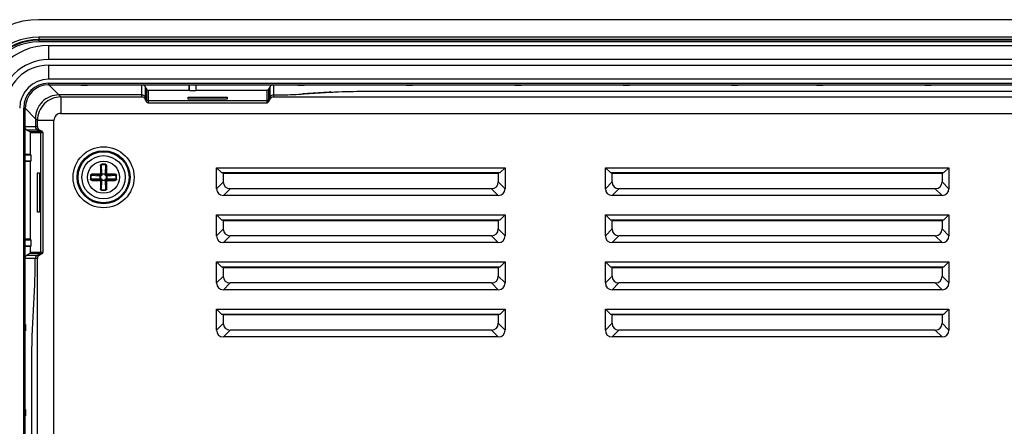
# Model space of a CAD drawing. Header units: millimetres. Extents: x 6863 to 7584, y 164 to 940.
# Tile 27 of 31: x 7361 to 7486, y 641 to 693. Entities that reach past the tile are written whole.
import ezdxf

# ---------------------------------------------------------------- set-up
doc = ezdxf.new("R2010")
doc.units = ezdxf.units.MM
doc.header["$LTSCALE"] = 32.67
doc.layers.get('0').update_dxf_attribs({"linetype": 'CONTINUOUS'})

msp = doc.modelspace()

# ---------------------------------------------------------------- linework, layer by layer
for p, q in [((7550.99, 692.99), (7362.99, 692.99)), ((7362.99, 690.77), (7362.99, 690.39)), ((7550.99, 690.77), (7362.99, 690.77)), ((7550.99, 690.46), (7362.99, 690.46)), ((7362.99, 690.37), (7362.99, 690.17)), ((7550.99, 690.37), (7362.99, 690.37)), ((7550.99, 690.17), (7362.99, 690.17)), ((7364.24, 689.72), (7364.24, 687.92)), ((7364.24, 689.72), (7549.74, 689.72)), ((7368.39, 690.41), (7368.33, 690.39)), ((7368.39, 690.41), (7369.19, 690.41)), ((7369.25, 690.39), (7369.19, 690.41)), ((7382.19, 690.41), (7382.13, 690.39)), ((7382.19, 690.41), (7382.99, 690.41)), ((7383.05, 690.39), (7382.99, 690.41)), ((7395.99, 690.41), (7395.93, 690.39)), ((7395.99, 690.41), (7396.79, 690.41)), ((7396.85, 690.39), (7396.79, 690.41)), ((7409.79, 690.41), (7409.73, 690.39)), ((7409.79, 690.41), (7410.59, 690.41)), ((7410.65, 690.39), (7410.59, 690.41)), ((7423.59, 690.41), (7423.53, 690.39)), ((7423.59, 690.41), (7424.39, 690.41)), ((7424.45, 690.39), (7424.39, 690.41)), ((7437.39, 690.41), (7437.33, 690.39)), ((7437.39, 690.41), (7438.19, 690.41)), ((7438.25, 690.39), (7438.19, 690.41)), ((7451.19, 690.41), (7451.13, 690.39)), ((7451.19, 690.41), (7451.99, 690.41)), ((7452.05, 690.39), (7451.99, 690.41)), ((7461.99, 690.41), (7461.93, 690.39)), ((7461.99, 690.41), (7462.79, 690.41)), ((7462.85, 690.39), (7462.79, 690.41)), ((7475.79, 690.41), (7475.73, 690.39)), ((7475.79, 690.41), (7476.59, 690.41)), ((7476.65, 690.39), (7476.59, 690.41)), ((7549.74, 687.92), (7364.24, 687.92)), ((7364.24, 687.22), (7364.24, 685.42)), ((7364.24, 687.22), (7549.74, 687.22)), ((7549.74, 685.42), (7364.24, 685.42)), ((7364.24, 684.91), (7364.24, 684.71)), ((7364.24, 684.91), (7549.74, 684.91)), ((7364.24, 684.71), (7549.74, 684.71)), ((7365.54, 683.44), (7364.26, 684.71)), ((7368.39, 684.68), (7369.19, 684.68)), ((7376.1, 683.44), (7376.1, 684.71)), ((7376.53, 684.49), (7376.53, 683.19)), ((7376.73, 684.14), (7376.53, 684.49)), ((7382.13, 684.04), (7382.13, 684.71)), ((7382.19, 683.98), (7382.19, 684.71)), ((7382.99, 684.71), (7382.99, 683.98)), ((7383.05, 684.04), (7383.05, 684.71)), ((7392.45, 684.49), (7392.25, 684.14)), ((7392.45, 683.19), (7392.45, 684.49)), ((7392.88, 684.71), (7392.88, 683.44)), ((7395.99, 684.68), (7396.79, 684.68)), ((7409.79, 684.68), (7410.59, 684.68)), ((7423.59, 684.68), (7424.39, 684.68)), ((7437.39, 684.68), (7438.19, 684.68)), ((7451.19, 684.68), (7451.99, 684.68)), ((7461.99, 684.68), (7462.79, 684.68)), ((7475.79, 684.68), (7476.59, 684.68)), ((7365.81, 683.16), (7365.55, 683.42)), ((7376.1, 683.42), (7365.56, 683.42)), ((7365.81, 683.16), (7365.81, 681.06)), ((7365.81, 683.16), (7376.1, 683.16)), ((7376.1, 683.16), (7376.1, 683.42)), ((7376.53, 683.17), (7376.53, 682.9)), ((7376.67, 682.92), (7376.53, 683.17)), ((7376.73, 682.82), (7376.73, 684.14)), ((7376.9, 684.04), (7376.9, 682.72)), ((7376.9, 684.04), (7382.13, 684.04)), ((7381.99, 682.89), (7381.99, 683.14)), ((7381.99, 683.14), (7386.99, 683.14)), ((7382.19, 683.98), (7382.13, 684.04)), ((7382.19, 683.98), (7382.99, 683.98)), ((7382.99, 683.98), (7383.05, 684.04)), ((7383.05, 684.04), (7392.07, 684.04)), ((7386.99, 683.14), (7386.99, 682.89)), ((7392.07, 682.72), (7392.07, 684.04)), ((7392.25, 684.14), (7392.25, 682.82)), ((7392.45, 682.9), (7392.45, 683.17)), ((7392.88, 683.42), (7392.88, 683.16)), ((7392.88, 683.16), (7489.29, 683.16)), ((7399.95, 683.78), (7396.55, 683.55)), ((7396.79, 683.54), (7400.19, 683.77)), ((7404.9, 683.89), (7509.07, 683.89)), ((7376.73, 682.53), (7376.53, 682.9)), ((7376.67, 682.92), (7376.73, 682.82)), ((7376.68, 682.92), (7376.67, 682.92)), ((7376.73, 682.53), (7376.73, 682.82)), ((7376.9, 682.72), (7376.9, 682.43)), ((7376.9, 682.72), (7392.07, 682.72)), ((7376.9, 682.43), (7392.07, 682.43)), ((7386.99, 682.89), (7381.99, 682.89)), ((7392.07, 682.43), (7392.07, 682.72)), ((7392.25, 682.53), (7392.45, 682.9)), ((7392.25, 682.82), (7392.25, 682.53)), ((7392.3, 682.92), (7392.3, 682.92)), ((7361.07, 550.24), (7361.07, 681.74)), ((7361.27, 681.74), (7361.07, 681.74)), ((7361.27, 550.24), (7361.27, 681.74)), ((7361.27, 681.72), (7362.54, 680.44)), ((7365.81, 681.06), (7489.29, 681.06)), ((7361.27, 679.38), (7362.54, 679.38)), ((7362.56, 680.43), (7362.56, 679.38)), ((7362.56, 680.43), (7362.82, 680.17)), ((7362.56, 679.38), (7362.82, 679.38)), ((7362.82, 679.38), (7362.82, 680.17)), ((7364.92, 680.17), (7362.82, 680.17)), ((7364.92, 551.82), (7364.92, 680.17)), ((7361.49, 678.95), (7361.84, 678.75)), ((7362.79, 678.95), (7361.49, 678.95)), ((7361.84, 678.75), (7363.16, 678.75)), ((7361.94, 675.85), (7361.94, 678.58)), ((7363.26, 678.58), (7361.94, 678.58)), ((7362.81, 678.95), (7363.06, 678.81)), ((7363.08, 678.95), (7362.81, 678.95)), ((7363.06, 678.8), (7363.06, 678.81)), ((7363.16, 678.75), (7363.06, 678.81)), ((7363.45, 678.75), (7363.08, 678.95)), ((7363.16, 678.75), (7363.45, 678.75)), ((7363.26, 663.41), (7363.26, 678.58)), ((7363.55, 678.58), (7363.26, 678.58)), ((7363.55, 663.41), (7363.55, 678.58)), ((7361.94, 675.85), (7361.27, 675.85)), ((7361.27, 675.79), (7362, 675.79)), ((7362, 675.79), (7361.94, 675.85)), ((7362, 675.79), (7362, 674.99)), ((7362, 674.99), (7361.27, 674.99)), ((7361.94, 674.93), (7361.27, 674.93)), ((7362, 674.99), (7361.94, 674.93)), ((7361.94, 665.05), (7361.94, 674.93)), ((7370.89, 674.41), (7370.99, 673.32)), ((7370.99, 674.54), (7370.99, 674.59)), ((7371.04, 673.36), (7370.99, 674.54)), ((7371.49, 674.54), (7371.44, 673.36)), ((7371.49, 674.54), (7371.49, 674.59)), ((7371.49, 673.32), (7371.58, 674.41)), ((7362.84, 668.49), (7362.84, 673.49)), ((7362.84, 673.49), (7363.09, 673.49)), ((7363.09, 673.49), (7363.09, 668.49)), ((7369.64, 673.19), (7369.59, 673.19)), ((7369.64, 673.19), (7370.82, 673.14)), ((7370.86, 673.2), (7369.77, 673.29)), ((7370.93, 673.2), (7370.79, 673.3)), ((7370.82, 673.14), (7370.86, 673.15)), ((7370.82, 672.74), (7370.82, 673.14)), ((7370.86, 673.19), (7370.86, 673.15)), ((7370.86, 673.15), (7370.86, 672.74)), ((7370.93, 673.15), (7370.86, 673.15)), ((7370.98, 673.25), (7370.88, 673.39)), ((7370.93, 673.2), (7370.93, 673.15)), ((7370.98, 673.25), (7371.03, 673.25)), ((7371.04, 673.32), (7370.99, 673.32)), ((7371.04, 673.32), (7371.03, 673.25)), ((7371.04, 673.36), (7371.04, 673.32)), ((7371.04, 673.36), (7371.44, 673.36)), ((7371.44, 673.32), (7371.04, 673.32)), ((7371.44, 673.36), (7371.44, 673.32)), ((7371.49, 673.32), (7371.44, 673.32)), ((7371.44, 673.25), (7371.44, 673.32)), ((7371.49, 673.25), (7371.44, 673.25)), ((7371.49, 673.25), (7371.59, 673.39)), ((7371.54, 673.2), (7371.69, 673.3)), ((7371.54, 673.2), (7371.54, 673.15)), ((7371.62, 673.15), (7371.54, 673.15)), ((7372.71, 673.29), (7371.62, 673.2)), ((7371.62, 673.14), (7371.62, 673.2)), ((7371.62, 672.74), (7371.62, 673.15)), ((7371.65, 673.14), (7371.62, 673.14)), ((7371.65, 673.14), (7372.84, 673.19)), ((7371.65, 673.14), (7371.65, 672.74)), ((7372.84, 673.19), (7372.89, 673.19)), ((7385.62, 671.49), (7385.62, 674.16)), ((7386.26, 673.53), (7385.62, 674.16)), ((7385.62, 674.16), (7422.35, 674.16)), ((7386.26, 673.53), (7386.49, 673.46)), ((7386.26, 673.53), (7410.69, 673.53)), ((7386.49, 672.36), (7386.49, 673.46)), ((7386.49, 673.46), (7410.69, 673.46)), ((7397.29, 673.53), (7397.29, 673.46)), ((7397.99, 673.46), (7397.99, 673.53)), ((7409.99, 673.53), (7409.99, 673.46)), ((7410.69, 673.46), (7410.69, 673.53)), ((7410.69, 673.53), (7421.72, 673.53)), ((7410.69, 673.46), (7421.49, 673.46)), ((7421.72, 673.53), (7421.49, 673.46)), ((7421.49, 673.46), (7421.49, 672.36)), ((7421.72, 673.53), (7422.35, 674.16)), ((7422.35, 674.16), (7422.35, 671.49)), ((7435.12, 671.49), (7435.12, 674.16)), ((7435.76, 673.53), (7435.12, 674.16)), ((7435.12, 674.16), (7478.85, 674.16)), ((7435.76, 673.53), (7435.99, 673.46)), ((7435.76, 673.53), (7464.84, 673.53)), ((7435.99, 672.36), (7435.99, 673.46)), ((7435.99, 673.46), (7464.14, 673.46)), ((7449.14, 673.53), (7449.14, 673.46)), ((7449.84, 673.46), (7449.84, 673.53)), ((7464.14, 673.53), (7464.14, 673.46)), ((7464.14, 673.46), (7477.99, 673.46)), ((7464.84, 673.46), (7464.84, 673.53)), ((7464.84, 673.53), (7478.22, 673.53)), ((7478.22, 673.53), (7477.99, 673.46)), ((7477.99, 673.46), (7477.99, 672.36)), ((7478.22, 673.53), (7478.85, 674.16)), ((7478.85, 674.16), (7478.85, 671.49)), ((7369.64, 672.69), (7369.59, 672.69)), ((7370.82, 672.74), (7369.64, 672.69)), ((7369.77, 672.6), (7370.86, 672.69)), ((7370.93, 672.69), (7370.79, 672.59)), ((7370.82, 672.74), (7370.86, 672.74)), ((7370.86, 672.74), (7370.86, 672.69)), ((7370.86, 672.74), (7370.93, 672.74)), ((7370.98, 672.64), (7370.88, 672.49)), ((7370.99, 672.56), (7370.89, 671.47)), ((7370.93, 672.69), (7370.93, 672.74)), ((7370.98, 672.64), (7371.03, 672.64)), ((7370.99, 672.56), (7371.04, 672.56)), ((7370.99, 671.34), (7371.04, 672.53)), ((7371.03, 672.64), (7371.04, 672.56)), ((7371.04, 672.56), (7371.44, 672.56)), ((7371.04, 672.53), (7371.04, 672.56)), ((7371.44, 672.53), (7371.04, 672.53)), ((7371.49, 672.64), (7371.44, 672.64)), ((7371.44, 672.56), (7371.44, 672.64)), ((7371.44, 672.53), (7371.44, 672.56)), ((7371.44, 672.56), (7371.49, 672.56)), ((7371.44, 672.53), (7371.49, 671.34)), ((7371.49, 672.64), (7371.59, 672.49)), ((7371.58, 671.47), (7371.49, 672.56)), ((7371.54, 672.69), (7371.54, 672.74)), ((7371.54, 672.74), (7371.62, 672.74)), ((7371.54, 672.69), (7371.69, 672.59)), ((7371.62, 672.69), (7371.62, 672.74)), ((7371.65, 672.74), (7371.62, 672.74)), ((7371.62, 672.69), (7372.71, 672.6)), ((7372.84, 672.69), (7371.65, 672.74)), ((7372.84, 672.69), (7372.89, 672.69)), ((7386.49, 672.36), (7385.62, 671.49)), ((7422.35, 671.49), (7421.49, 672.36)), ((7435.99, 672.36), (7435.12, 671.49)), ((7478.85, 671.49), (7477.99, 672.36)), ((7370.99, 671.34), (7370.99, 671.29)), ((7371.49, 671.34), (7371.49, 671.29)), ((7386.49, 670.63), (7387.35, 671.49)), ((7421.49, 670.63), (7386.49, 670.63)), ((7420.62, 671.49), (7387.35, 671.49)), ((7420.62, 671.49), (7421.49, 670.63)), ((7435.99, 670.63), (7436.85, 671.49)), ((7477.99, 670.63), (7435.99, 670.63)), ((7477.12, 671.49), (7436.85, 671.49)), ((7477.12, 671.49), (7477.99, 670.63)), ((7363.09, 668.49), (7362.84, 668.49)), ((7385.62, 665.49), (7385.62, 668.16)), ((7386.26, 667.53), (7385.62, 668.16)), ((7385.62, 668.16), (7422.35, 668.16)), ((7421.72, 667.53), (7422.35, 668.16)), ((7422.35, 668.16), (7422.35, 665.49)), ((7435.12, 665.49), (7435.12, 668.16)), ((7435.76, 667.53), (7435.12, 668.16)), ((7435.12, 668.16), (7478.85, 668.16)), ((7478.22, 667.53), (7478.85, 668.16)), ((7478.85, 668.16), (7478.85, 665.49)), ((7386.26, 667.53), (7386.49, 667.46)), ((7386.26, 667.53), (7410.69, 667.53)), ((7386.49, 666.36), (7386.49, 667.46)), ((7386.49, 667.46), (7410.69, 667.46)), ((7397.29, 667.53), (7397.29, 667.46)), ((7397.99, 667.46), (7397.99, 667.53)), ((7409.99, 667.53), (7409.99, 667.46)), ((7410.69, 667.46), (7410.69, 667.53)), ((7410.69, 667.53), (7421.72, 667.53)), ((7410.69, 667.46), (7421.49, 667.46)), ((7421.72, 667.53), (7421.49, 667.46)), ((7421.49, 667.46), (7421.49, 666.36)), ((7435.76, 667.53), (7435.99, 667.46)), ((7435.76, 667.53), (7464.84, 667.53)), ((7435.99, 666.36), (7435.99, 667.46)), ((7435.99, 667.46), (7464.14, 667.46)), ((7449.14, 667.53), (7449.14, 667.46)), ((7449.84, 667.46), (7449.84, 667.53)), ((7464.14, 667.53), (7464.14, 667.46)), ((7464.14, 667.46), (7477.99, 667.46)), ((7464.84, 667.46), (7464.84, 667.53)), ((7464.84, 667.53), (7478.22, 667.53)), ((7478.22, 667.53), (7477.99, 667.46)), ((7477.99, 667.46), (7477.99, 666.36)), ((7386.49, 666.36), (7385.62, 665.49)), ((7422.35, 665.49), (7421.49, 666.36)), ((7435.99, 666.36), (7435.12, 665.49)), ((7478.85, 665.49), (7477.99, 666.36)), ((7361.94, 665.05), (7361.27, 665.05)), ((7361.27, 664.99), (7362, 664.99)), ((7362, 664.99), (7361.94, 665.05)), ((7362, 664.99), (7362, 664.19)), ((7386.49, 664.63), (7387.35, 665.49)), ((7421.49, 664.63), (7386.49, 664.63)), ((7420.62, 665.49), (7387.35, 665.49)), ((7420.62, 665.49), (7421.49, 664.63)), ((7435.99, 664.63), (7436.85, 665.49)), ((7477.99, 664.63), (7435.99, 664.63)), ((7477.12, 665.49), (7436.85, 665.49)), ((7477.12, 665.49), (7477.99, 664.63)), ((7362, 664.19), (7361.27, 664.19)), ((7361.94, 664.13), (7361.27, 664.13)), ((7361.84, 663.23), (7361.49, 663.03)), ((7363.16, 663.23), (7361.84, 663.23)), ((7362, 664.19), (7361.94, 664.13)), ((7361.94, 663.41), (7361.94, 664.13)), ((7361.94, 663.41), (7363.21, 663.41)), ((7363.06, 663.18), (7363.16, 663.23)), ((7363.06, 663.18), (7363.06, 663.19)), ((7363.45, 663.23), (7363.08, 663.03)), ((7363.45, 663.23), (7363.16, 663.23)), ((7363.26, 663.41), (7363.55, 663.41)), ((7362.54, 662.6), (7361.27, 662.6)), ((7361.49, 663.03), (7362.79, 663.03)), ((7362.82, 662.6), (7362.56, 662.6)), ((7362.81, 663.03), (7363.08, 663.03)), ((7362.82, 569.38), (7362.82, 662.6)), ((7385.62, 659.49), (7385.62, 662.16)), ((7386.26, 661.53), (7385.62, 662.16)), ((7385.62, 662.16), (7422.35, 662.16)), ((7421.72, 661.53), (7422.35, 662.16)), ((7422.35, 662.16), (7422.35, 659.49)), ((7435.12, 659.49), (7435.12, 662.16)), ((7435.76, 661.53), (7435.12, 662.16)), ((7435.12, 662.16), (7478.85, 662.16)), ((7478.22, 661.53), (7478.85, 662.16)), ((7478.85, 662.16), (7478.85, 659.49)), ((7386.26, 661.53), (7386.49, 661.46)), ((7386.26, 661.53), (7410.69, 661.53)), ((7386.49, 660.36), (7386.49, 661.46)), ((7386.49, 661.46), (7410.69, 661.46)), ((7397.29, 661.53), (7397.29, 661.46)), ((7397.99, 661.46), (7397.99, 661.53)), ((7409.99, 661.53), (7409.99, 661.46)), ((7410.69, 661.46), (7410.69, 661.53)), ((7410.69, 661.53), (7421.72, 661.53)), ((7410.69, 661.46), (7421.49, 661.46)), ((7421.72, 661.53), (7421.49, 661.46)), ((7421.49, 661.46), (7421.49, 660.36)), ((7435.76, 661.53), (7435.99, 661.46)), ((7435.76, 661.53), (7464.84, 661.53)), ((7435.99, 660.36), (7435.99, 661.46)), ((7435.99, 661.46), (7464.14, 661.46)), ((7449.14, 661.53), (7449.14, 661.46)), ((7449.84, 661.46), (7449.84, 661.53)), ((7464.14, 661.53), (7464.14, 661.46)), ((7464.14, 661.46), (7477.99, 661.46)), ((7464.84, 661.46), (7464.84, 661.53)), ((7464.84, 661.53), (7478.22, 661.53)), ((7478.22, 661.53), (7477.99, 661.46)), ((7477.99, 661.46), (7477.99, 660.36)), ((7386.49, 660.36), (7385.62, 659.49)), ((7386.49, 658.63), (7387.35, 659.49)), ((7420.62, 659.49), (7387.35, 659.49)), ((7420.62, 659.49), (7421.49, 658.63)), ((7422.35, 659.49), (7421.49, 660.36)), ((7435.99, 660.36), (7435.12, 659.49)), ((7435.99, 658.63), (7436.85, 659.49)), ((7477.12, 659.49), (7436.85, 659.49)), ((7477.12, 659.49), (7477.99, 658.63)), ((7478.85, 659.49), (7477.99, 660.36)), ((7362.17, 652.7), (7362.48, 659.29)), ((7421.49, 658.63), (7386.49, 658.63)), ((7477.99, 658.63), (7435.99, 658.63)), ((7385.62, 653.49), (7385.62, 656.16)), ((7386.26, 655.53), (7385.62, 656.16)), ((7385.62, 656.16), (7422.35, 656.16)), ((7421.72, 655.53), (7422.35, 656.16)), ((7422.35, 656.16), (7422.35, 653.49)), ((7435.12, 653.49), (7435.12, 656.16)), ((7435.76, 655.53), (7435.12, 656.16)), ((7435.12, 656.16), (7478.85, 656.16)), ((7478.22, 655.53), (7478.85, 656.16)), ((7478.85, 656.16), (7478.85, 653.49)), ((7386.49, 654.36), (7385.62, 653.49)), ((7386.26, 655.53), (7386.49, 655.46)), ((7386.26, 655.53), (7410.69, 655.53)), ((7386.49, 654.36), (7386.49, 655.46)), ((7386.49, 655.46), (7410.69, 655.46)), ((7397.29, 655.53), (7397.29, 655.46)), ((7397.99, 655.46), (7397.99, 655.53)), ((7409.99, 655.53), (7409.99, 655.46)), ((7410.69, 655.46), (7410.69, 655.53)), ((7410.69, 655.53), (7421.72, 655.53)), ((7410.69, 655.46), (7421.49, 655.46)), ((7421.72, 655.53), (7421.49, 655.46)), ((7421.49, 655.46), (7421.49, 654.36)), ((7422.35, 653.49), (7421.49, 654.36)), ((7435.99, 654.36), (7435.12, 653.49)), ((7435.76, 655.53), (7435.99, 655.46)), ((7435.76, 655.53), (7464.84, 655.53)), ((7435.99, 654.36), (7435.99, 655.46)), ((7435.99, 655.46), (7464.14, 655.46)), ((7444.49, 655.53), (7444.49, 655.46)), ((7449.14, 655.53), (7449.14, 655.46)), ((7449.84, 655.46), (7449.84, 655.53)), ((7464.14, 655.53), (7464.14, 655.46)), ((7464.14, 655.46), (7477.99, 655.46)), ((7464.84, 655.46), (7464.84, 655.53)), ((7464.84, 655.53), (7478.22, 655.53)), ((7469.49, 655.46), (7469.49, 655.53)), ((7478.22, 655.53), (7477.99, 655.46)), ((7477.99, 655.46), (7477.99, 654.36)), ((7478.85, 653.49), (7477.99, 654.36)), ((7361.3, 654.19), (7361.3, 653.39)), ((7386.49, 652.63), (7387.35, 653.49)), ((7420.62, 653.49), (7387.35, 653.49)), ((7420.62, 653.49), (7421.49, 652.63)), ((7435.99, 652.63), (7436.85, 653.49)), ((7477.12, 653.49), (7436.85, 653.49)), ((7477.12, 653.49), (7477.99, 652.63)), ((7421.49, 652.63), (7386.49, 652.63)), ((7477.99, 652.63), (7435.99, 652.63)), ((7362.09, 583.28), (7362.09, 648.71)), ((7361.3, 643.39), (7361.3, 642.59))]:
    msp.add_line(p, q)
msp.add_lwpolyline([(7363.16, 663.23), (7363.18, 663.25), (7363.19, 663.26), (7363.21, 663.28)])
for radius in [3.88, 3.37, 3.25, 2.75, 2.04]:
    msp.add_circle((7371.24, 672.94), radius)
for centre, radius, start, end in [((7362.99, 682.99), 10, 90, 180), ((7362.99, 682.99), 7.78, 90, 180), ((7362.99, 682.99), 7.47, 90, 180), ((7362.99, 682.99), 7.4, 90, 180), ((7362.99, 682.99), 7.38, 90, 180), ((7362.99, 682.99), 7.18, 90, 180), ((7364.24, 681.74), 7.97, 90, 180), ((7364.24, 681.74), 6.18, 90, 180), ((7364.24, 681.74), 5.47, 90, 180), ((7364.24, 681.74), 3.67, 90, 180), ((7364.24, 681.74), 3.17, 90, 180), ((7364.24, 681.74), 2.97, 90, 180), ((7402.03, 652.5), 31.35, 93.417, 93.8076), ((7365.81, 680.17), 0.891, 89.9617, 180.0383), ((7442.28, 673.18), 71.39, 179.005, 179.8241), ((7371.24, 665.66), 8.94, 88.3871, 91.6129), ((7371.24, 665.67), 8.87, 88.3871, 91.6129), ((7295.57, 673.13), 76.02, 0.2007, 0.9701), ((7378.52, 672.94), 8.94, 178.387, 181.613), ((7378.51, 672.94), 8.87, 178.3871, 181.6129), ((7371.05, 597.23), 76.07, 90.201, 90.9699), ((7370.79, 673.4), 0.0985, 270.5671, 359.454), ((7370.88, 681.01), 7.81, 269.868, 270.3992), ((7370.93, 673.25), 0.0512, 269.5912, 0.4168), ((7363.32, 673.3), 7.67, 359.5958, 0.1371), ((7379.3, 673.3), 7.81, 179.868, 180.3992), ((7371.54, 673.25), 0.0512, 179.5912, 270.4168), ((7371.6, 680.86), 7.67, 269.5958, 270.1371), ((7371.47, 601.9), 71.39, 89.005, 89.8242), ((7363.97, 672.94), 8.87, 358.3871, 1.6129), ((7363.95, 672.94), 8.94, 358.387, 1.613), ((7371.01, 743.98), 71.39, 269.005, 269.8242), ((7370.88, 665.02), 7.67, 89.5958, 90.1371), ((7446.9, 672.76), 76.02, 180.2007, 180.9701), ((7370.93, 672.64), 0.0512, 359.5912, 90.4168), ((7363.17, 672.58), 7.81, 359.868, 0.3992), ((7371.54, 672.64), 0.0512, 89.5912, 180.4168), ((7379.16, 672.58), 7.67, 179.5958, 180.1371), ((7371.6, 664.88), 7.81, 89.868, 90.3992), ((7300.2, 672.71), 71.39, 359.005, 359.8241), ((7371.69, 672.49), 0.0985, 90.5671, 179.454), ((7371.42, 748.65), 76.07, 270.201, 270.9699), ((7371.24, 680.21), 8.87, 268.3871, 271.6129), ((7371.24, 680.23), 8.94, 268.3871, 271.6129), ((7363.06, 663.41), 0.201, 300.0186, 318.5414)]:
    msp.add_arc(centre, radius, start, end)
for centre, major_axis, ratio, start_param, end_param in [((7376.1, 684.24), (0, -0.501), 0.99863, 2.094395, 2.792068), ((7392.88, 684.24), (0, 0.501), 0.99863, 0.349525, 1.047198), ((7376.1, 682.92), (0, 0.501), 0.99863, -1.047198, 0), ((7376.1, 682.64), (0, 0.527), 0.948965, -1.047198, 0), ((7376.9, 684.24), (0, 0.2), 0.99863, -4.18879, -3.141593), ((7392.07, 684.24), (0, 0.2), 0.99863, -3.141593, -2.094395), ((7392.07, 682.84), (6, 10.41), 0.013068, 4.728094, 4.752115), ((7392.88, 682.64), (0, 0.527), 0.948965, 0, 1.047198), ((7376.9, 682.92), (0, 0.2), 0.99863, 8.37758, 9.424778), ((7376.9, 682.64), (0, 0.211), 0.948965, -4.18879, -3.141593), ((7392.07, 682.64), (0, 0.211), 0.948965, -3.141593, -2.094395), ((7392.07, 682.84), (6, 10.41), 0.013068, 4.7184, 4.728094), ((7363.06, 679.38), (0.501, 0), 0.99863, -3.141593, -2.094395), ((7363.34, 679.38), (0.527, 0), 0.948965, -3.141593, -2.094395), ((7361.74, 679.38), (-0.501, 0), 0.99863, 0.349525, 1.047198), ((7361.74, 678.58), (0.2, 0), 0.99863, 0, 1.047198), ((7363.06, 678.58), (0.2, 0), 0.99863, 0, 1.047198), ((7363.34, 678.58), (0.211, 0), 0.948965, 0, 1.047198), ((7387.64, 672.65), (0.913, 0.913), 0.774597, -3.800651, -2.482535), ((7420.33, 672.65), (0.913, -0.913), 0.774597, -0.659058, 0.659058), ((7437.14, 672.65), (0.913, 0.913), 0.774597, -3.800651, -2.482535), ((7476.83, 672.65), (0.913, -0.913), 0.774597, -0.659058, 0.659058), ((7386.78, 671.78), (-0.913, -0.913), 0.774597, -0.659058, 0.659058), ((7421.2, 671.78), (0.913, -0.913), 0.774597, -0.659058, 0.659058), ((7436.28, 671.78), (-0.913, -0.913), 0.774597, -0.659058, 0.659058), ((7477.7, 671.78), (0.913, -0.913), 0.774597, -0.659058, 0.659058), ((7387.64, 666.65), (0.913, 0.913), 0.774597, -3.800651, -2.482535), ((7420.33, 666.65), (0.913, -0.913), 0.774597, -0.659058, 0.659058), ((7437.14, 666.65), (0.913, 0.913), 0.774597, -3.800651, -2.482535), ((7476.83, 666.65), (0.913, -0.913), 0.774597, -0.659058, 0.659058), ((7386.78, 665.78), (-0.913, -0.913), 0.774597, -0.659058, 0.659058), ((7421.2, 665.78), (0.913, -0.913), 0.774597, -0.659058, 0.659058), ((7436.28, 665.78), (-0.913, -0.913), 0.774597, -0.659058, 0.659058), ((7477.7, 665.78), (0.913, -0.913), 0.774597, -0.659058, 0.659058), ((7361.74, 663.41), (0.2, 0), 0.99863, -1.047198, 0), ((7362.92, 663.28), (10.41, 6), 0.013068, 4.694533, 4.728223), ((7363.06, 663.41), (-0.2, 0), 0.99863, 2.419816, 3.141593), ((7363.06, 663.41), (0.2, 0), 0.99863, -0.721776, 0), ((7363.34, 663.41), (0.211, 0), 0.948965, -1.047198, 0), ((7361.74, 662.6), (0.501, 0), 0.99863, 2.094395, 2.792068), ((7362.24, 663.28), (0, 6), 0.052408, -2.298059, -1.683727), ((7363.34, 662.6), (0.527, 0), 0.948965, 2.094395, 3.141593), ((7386.78, 659.78), (-0.913, -0.913), 0.774597, -0.659058, 0.659058), ((7387.64, 660.65), (0.913, 0.913), 0.774597, -3.800651, -2.482535), ((7420.33, 660.65), (0.913, -0.913), 0.774597, -0.659058, 0.659058), ((7421.2, 659.78), (0.913, -0.913), 0.774597, -0.659058, 0.659058), ((7436.28, 659.78), (-0.913, -0.913), 0.774597, -0.659058, 0.659058), ((7437.14, 660.65), (0.913, 0.913), 0.774597, -3.800651, -2.482535), ((7476.83, 660.65), (0.913, -0.913), 0.774597, -0.659058, 0.659058), ((7477.7, 659.78), (0.913, -0.913), 0.774597, -0.659058, 0.659058), ((7387.64, 654.65), (0.913, 0.913), 0.774597, -3.800651, -2.482535), ((7420.33, 654.65), (0.913, -0.913), 0.774597, -0.659058, 0.659058), ((7437.14, 654.65), (0.913, 0.913), 0.774597, -3.800651, -2.482535), ((7476.83, 654.65), (0.913, -0.913), 0.774597, -0.659058, 0.659058), ((7386.78, 653.78), (-0.913, -0.913), 0.774597, -0.659058, 0.659058), ((7421.2, 653.78), (0.913, -0.913), 0.774597, -0.659058, 0.659058), ((7436.28, 653.78), (-0.913, -0.913), 0.774597, -0.659058, 0.659058), ((7477.7, 653.78), (0.913, -0.913), 0.774597, -0.659058, 0.659058)]:
    msp.add_ellipse(centre, major_axis=major_axis, ratio=ratio, start_param=start_param, end_param=end_param)
for points, knots in [([(7365.56, 683.42), (7365.17, 683.42), (7364.38, 683.27), (7363.38, 682.6), (7362.71, 681.6), (7362.56, 680.81), (7362.56, 680.43)], [0, 0, 0, 0, 0.250036, 0.5, 0.749964, 1, 1, 1, 1]), ([(7365.81, 683.16), (7365.42, 683.16), (7364.64, 683.01), (7363.64, 682.34), (7362.97, 681.34), (7362.82, 680.56), (7362.82, 680.17)], [0, 0, 0, 0, 0.249986, 0.5, 0.750014, 1, 1, 1, 1]), ([(7392.88, 683.42), (7393.26, 683.43), (7394.56, 683.44), (7395.86, 683.48), (7396.79, 683.54)], [0, 0, 0, 0, 0.286826, 1, 1, 1, 1]), ([(7400.19, 683.77), (7400.5, 683.79), (7402.07, 683.87), (7403.65, 683.89), (7404.9, 683.89)], [0, 0, 0, 0, 0.201848, 1, 1, 1, 1]), ([(7392.2, 682.77), (7392.21, 682.77), (7392.21, 682.79), (7392.21, 682.81), (7392.21, 682.82)], [0, 0, 0, 0, 0.45817, 1, 1, 1, 1]), ([(7370.84, 674.43), (7370.84, 674.34), (7370.84, 674.17), (7370.83, 673.91), (7370.83, 673.66), (7370.83, 673.48), (7370.83, 673.4)], [0, 0, 0, 0, 0.247889, 0.497414, 0.748231, 1, 1, 1, 1]), ([(7370.84, 674.43), (7370.84, 674.45), (7370.85, 674.49), (7370.88, 674.54), (7370.93, 674.58), (7370.97, 674.59), (7370.99, 674.59)], [0, 0, 0, 0, 0.247753, 0.497028, 0.747998, 1, 1, 1, 1]), ([(7370.89, 674.41), (7370.89, 674.42), (7370.89, 674.42), (7370.88, 674.42), (7370.86, 674.42), (7370.85, 674.43), (7370.84, 674.43)], [0, 0, 0, 0, 0.118338, 0.342114, 0.650068, 1, 1, 1, 1]), ([(7370.89, 674.41), (7370.89, 674.43), (7370.9, 674.46), (7370.92, 674.5), (7370.95, 674.53), (7370.97, 674.54), (7370.99, 674.54)], [0, 0, 0, 0, 0.250646, 0.501058, 0.751132, 1, 1, 1, 1]), ([(7371.49, 674.59), (7371.51, 674.59), (7371.55, 674.58), (7371.61, 674.53), (7371.63, 674.46), (7371.64, 674.43)], [0, 0, 0, 0, 0.253772, 0.506526, 1, 1, 1, 1]), ([(7371.49, 674.54), (7371.5, 674.54), (7371.53, 674.53), (7371.56, 674.5), (7371.58, 674.46), (7371.58, 674.43), (7371.58, 674.41)], [0, 0, 0, 0, 0.248881, 0.498897, 0.74925, 1, 1, 1, 1]), ([(7371.58, 674.41), (7371.58, 674.42), (7371.59, 674.42), (7371.6, 674.42), (7371.62, 674.42), (7371.63, 674.43), (7371.64, 674.43)], [0, 0, 0, 0, 0.118337, 0.342113, 0.650068, 1, 1, 1, 1]), ([(7371.65, 673.4), (7371.65, 673.48), (7371.64, 673.7), (7371.64, 674.04), (7371.64, 674.3), (7371.64, 674.43)], [0, 0, 0, 0, 0.251765, 0.627531, 1, 1, 1, 1]), ([(7369.59, 673.19), (7369.59, 673.21), (7369.6, 673.25), (7369.65, 673.32), (7369.72, 673.34), (7369.75, 673.34)], [0, 0, 0, 0, 0.253756, 0.506518, 1, 1, 1, 1]), ([(7369.64, 673.19), (7369.64, 673.21), (7369.65, 673.23), (7369.68, 673.26), (7369.72, 673.28), (7369.75, 673.29), (7369.77, 673.29)], [0, 0, 0, 0, 0.248881, 0.498897, 0.74925, 1, 1, 1, 1]), ([(7370.78, 673.35), (7370.7, 673.35), (7370.52, 673.35), (7370.27, 673.35), (7370.05, 673.34), (7369.88, 673.34), (7369.8, 673.34), (7369.75, 673.34)], [0, 0, 0, 0, 0.251773, 0.502591, 0.752111, 0.876278, 1, 1, 1, 1]), ([(7369.77, 673.29), (7369.76, 673.29), (7369.76, 673.29), (7369.76, 673.3), (7369.76, 673.32), (7369.75, 673.33), (7369.75, 673.34)], [0, 0, 0, 0, 0.118337, 0.342113, 0.650068, 1, 1, 1, 1]), ([(7370.83, 673.4), (7370.83, 673.39), (7370.82, 673.36), (7370.8, 673.35), (7370.78, 673.35)], [0, 0, 0, 0, 0.500139, 1, 1, 1, 1]), ([(7370.78, 673.35), (7370.78, 673.34), (7370.78, 673.33), (7370.78, 673.31), (7370.78, 673.3), (7370.78, 673.3), (7370.79, 673.3)], [0, 0, 0, 0, 0.361339, 0.677244, 0.900816, 1, 1, 1, 1]), ([(7370.86, 673.19), (7370.86, 673.19), (7370.85, 673.19), (7370.83, 673.18), (7370.83, 673.16), (7370.82, 673.15), (7370.82, 673.14)], [0, 0, 0, 0, 0.227729, 0.460342, 0.719114, 1, 1, 1, 1]), ([(7370.83, 673.4), (7370.84, 673.4), (7370.85, 673.4), (7370.87, 673.4), (7370.88, 673.4), (7370.88, 673.4), (7370.88, 673.39)], [0, 0, 0, 0, 0.36155, 0.677441, 0.900882, 1, 1, 1, 1]), ([(7371.03, 673.25), (7371.03, 673.22), (7371.02, 673.18), (7370.97, 673.15), (7370.95, 673.15), (7370.93, 673.15)], [0, 0, 0, 0, 0.495597, 0.747572, 1, 1, 1, 1]), ([(7371.04, 673.36), (7371.02, 673.36), (7371, 673.35), (7370.99, 673.33), (7370.99, 673.32)], [0, 0, 0, 0, 0.549792, 1, 1, 1, 1]), ([(7371.49, 673.32), (7371.49, 673.32), (7371.49, 673.34), (7371.48, 673.35), (7371.46, 673.35), (7371.45, 673.36), (7371.44, 673.36)], [0, 0, 0, 0, 0.227724, 0.460336, 0.719111, 1, 1, 1, 1]), ([(7371.54, 673.15), (7371.52, 673.15), (7371.48, 673.16), (7371.45, 673.21), (7371.44, 673.23), (7371.44, 673.25)], [0, 0, 0, 0, 0.495597, 0.747572, 1, 1, 1, 1]), ([(7371.65, 673.4), (7371.64, 673.4), (7371.63, 673.4), (7371.61, 673.4), (7371.6, 673.4), (7371.59, 673.4), (7371.59, 673.39)], [0, 0, 0, 0, 0.361336, 0.67724, 0.900813, 1, 1, 1, 1]), ([(7371.59, 673.39), (7371.59, 673.37), (7371.61, 673.32), (7371.67, 673.3), (7371.69, 673.3)], [0, 0, 0, 0, 0.500204, 1, 1, 1, 1]), ([(7371.65, 673.14), (7371.65, 673.16), (7371.65, 673.18), (7371.63, 673.19), (7371.62, 673.2)], [0, 0, 0, 0, 0.549791, 1, 1, 1, 1]), ([(7371.69, 673.35), (7371.68, 673.35), (7371.66, 673.36), (7371.65, 673.38), (7371.65, 673.4)], [0, 0, 0, 0, 0.500188, 1, 1, 1, 1]), ([(7371.69, 673.35), (7371.69, 673.34), (7371.69, 673.33), (7371.69, 673.31), (7371.69, 673.3), (7371.69, 673.3), (7371.69, 673.3)], [0, 0, 0, 0, 0.361517, 0.677402, 0.900867, 1, 1, 1, 1]), ([(7372.72, 673.34), (7372.64, 673.34), (7372.42, 673.34), (7372.08, 673.35), (7371.82, 673.35), (7371.69, 673.35)], [0, 0, 0, 0, 0.247883, 0.622678, 1, 1, 1, 1]), ([(7372.71, 673.29), (7372.71, 673.29), (7372.72, 673.29), (7372.72, 673.3), (7372.72, 673.32), (7372.72, 673.33), (7372.72, 673.34)], [0, 0, 0, 0, 0.118338, 0.342114, 0.650068, 1, 1, 1, 1]), ([(7372.71, 673.29), (7372.73, 673.29), (7372.75, 673.28), (7372.79, 673.26), (7372.83, 673.23), (7372.84, 673.21), (7372.84, 673.19)], [0, 0, 0, 0, 0.250646, 0.501058, 0.751132, 1, 1, 1, 1]), ([(7372.72, 673.34), (7372.74, 673.34), (7372.78, 673.33), (7372.84, 673.3), (7372.87, 673.25), (7372.88, 673.21), (7372.89, 673.19)], [0, 0, 0, 0, 0.247744, 0.49701, 0.747996, 1, 1, 1, 1]), ([(7369.75, 672.55), (7369.73, 672.55), (7369.7, 672.55), (7369.64, 672.58), (7369.61, 672.62), (7369.59, 672.66), (7369.59, 672.68), (7369.59, 672.69)], [0, 0, 0, 0, 0.247407, 0.496237, 0.746888, 0.873244, 1, 1, 1, 1]), ([(7369.77, 672.6), (7369.75, 672.6), (7369.72, 672.6), (7369.68, 672.62), (7369.65, 672.65), (7369.64, 672.68), (7369.64, 672.69)], [0, 0, 0, 0, 0.250646, 0.501058, 0.751132, 1, 1, 1, 1]), ([(7369.77, 672.6), (7369.76, 672.6), (7369.76, 672.59), (7369.76, 672.58), (7369.76, 672.56), (7369.75, 672.55), (7369.75, 672.55)], [0, 0, 0, 0, 0.118338, 0.342114, 0.650068, 1, 1, 1, 1]), ([(7369.75, 672.55), (7369.8, 672.54), (7369.88, 672.54), (7370.05, 672.54), (7370.27, 672.54), (7370.52, 672.54), (7370.7, 672.54), (7370.78, 672.53)], [0, 0, 0, 0, 0.123722, 0.247889, 0.497409, 0.748227, 1, 1, 1, 1]), ([(7370.78, 672.53), (7370.78, 672.54), (7370.78, 672.55), (7370.78, 672.57), (7370.78, 672.58), (7370.78, 672.59), (7370.79, 672.59)], [0, 0, 0, 0, 0.361517, 0.677402, 0.900867, 1, 1, 1, 1]), ([(7370.78, 672.53), (7370.8, 672.53), (7370.82, 672.52), (7370.83, 672.5), (7370.83, 672.49)], [0, 0, 0, 0, 0.500122, 1, 1, 1, 1]), ([(7370.88, 672.49), (7370.88, 672.51), (7370.86, 672.57), (7370.81, 672.59), (7370.79, 672.59)], [0, 0, 0, 0, 0.500204, 1, 1, 1, 1]), ([(7370.82, 672.74), (7370.82, 672.73), (7370.83, 672.7), (7370.85, 672.69), (7370.86, 672.69)], [0, 0, 0, 0, 0.549793, 1, 1, 1, 1]), ([(7370.83, 672.49), (7370.83, 672.4), (7370.83, 672.23), (7370.83, 671.97), (7370.84, 671.71), (7370.84, 671.54), (7370.84, 671.46)], [0, 0, 0, 0, 0.251767, 0.502584, 0.752109, 1, 1, 1, 1]), ([(7370.83, 672.49), (7370.84, 672.49), (7370.85, 672.49), (7370.87, 672.49), (7370.88, 672.49), (7370.88, 672.49), (7370.88, 672.49)], [0, 0, 0, 0, 0.361336, 0.67724, 0.900813, 1, 1, 1, 1]), ([(7370.93, 672.74), (7370.96, 672.74), (7371, 672.72), (7371.03, 672.68), (7371.03, 672.65), (7371.03, 672.64)], [0, 0, 0, 0, 0.495597, 0.747572, 1, 1, 1, 1]), ([(7370.99, 672.56), (7370.99, 672.56), (7370.99, 672.55), (7371, 672.54), (7371.02, 672.53), (7371.03, 672.53), (7371.04, 672.53)], [0, 0, 0, 0, 0.227727, 0.460341, 0.719114, 1, 1, 1, 1]), ([(7371.44, 672.64), (7371.44, 672.66), (7371.46, 672.7), (7371.5, 672.73), (7371.53, 672.74), (7371.54, 672.74)], [0, 0, 0, 0, 0.495597, 0.747572, 1, 1, 1, 1]), ([(7371.44, 672.53), (7371.45, 672.53), (7371.48, 672.53), (7371.49, 672.55), (7371.49, 672.56)], [0, 0, 0, 0, 0.549791, 1, 1, 1, 1]), ([(7371.65, 672.49), (7371.64, 672.49), (7371.63, 672.49), (7371.61, 672.49), (7371.6, 672.49), (7371.59, 672.49), (7371.59, 672.49)], [0, 0, 0, 0, 0.36155, 0.677441, 0.900882, 1, 1, 1, 1]), ([(7371.62, 672.69), (7371.62, 672.69), (7371.63, 672.69), (7371.64, 672.7), (7371.65, 672.72), (7371.65, 672.73), (7371.65, 672.74)], [0, 0, 0, 0, 0.227727, 0.460342, 0.719114, 1, 1, 1, 1]), ([(7371.64, 671.46), (7371.64, 671.54), (7371.64, 671.76), (7371.64, 672.1), (7371.65, 672.36), (7371.65, 672.49)], [0, 0, 0, 0, 0.247885, 0.622681, 1, 1, 1, 1]), ([(7371.65, 672.49), (7371.65, 672.5), (7371.66, 672.52), (7371.68, 672.53), (7371.69, 672.53)], [0, 0, 0, 0, 0.500153, 1, 1, 1, 1]), ([(7371.69, 672.53), (7371.69, 672.54), (7371.69, 672.55), (7371.69, 672.57), (7371.69, 672.58), (7371.69, 672.59), (7371.69, 672.59)], [0, 0, 0, 0, 0.361339, 0.677244, 0.900816, 1, 1, 1, 1]), ([(7371.69, 672.53), (7371.78, 672.53), (7371.99, 672.54), (7372.34, 672.54), (7372.59, 672.54), (7372.72, 672.55)], [0, 0, 0, 0, 0.251765, 0.627532, 1, 1, 1, 1]), ([(7372.84, 672.69), (7372.84, 672.68), (7372.83, 672.65), (7372.79, 672.62), (7372.75, 672.6), (7372.73, 672.6), (7372.71, 672.6)], [0, 0, 0, 0, 0.248881, 0.498897, 0.74925, 1, 1, 1, 1]), ([(7372.71, 672.6), (7372.71, 672.6), (7372.72, 672.59), (7372.72, 672.58), (7372.72, 672.56), (7372.72, 672.55), (7372.72, 672.55)], [0, 0, 0, 0, 0.118337, 0.342113, 0.650068, 1, 1, 1, 1]), ([(7372.89, 672.69), (7372.88, 672.67), (7372.87, 672.63), (7372.82, 672.57), (7372.76, 672.55), (7372.72, 672.55)], [0, 0, 0, 0, 0.253771, 0.506526, 1, 1, 1, 1]), ([(7370.89, 671.47), (7370.89, 671.47), (7370.89, 671.46), (7370.88, 671.46), (7370.86, 671.46), (7370.85, 671.46), (7370.84, 671.46)], [0, 0, 0, 0, 0.118337, 0.342113, 0.650068, 1, 1, 1, 1]), ([(7370.99, 671.29), (7370.97, 671.3), (7370.93, 671.31), (7370.86, 671.36), (7370.84, 671.42), (7370.84, 671.46)], [0, 0, 0, 0, 0.253784, 0.506552, 1, 1, 1, 1]), ([(7370.99, 671.34), (7370.97, 671.34), (7370.95, 671.35), (7370.92, 671.39), (7370.9, 671.43), (7370.89, 671.45), (7370.89, 671.47)], [0, 0, 0, 0, 0.248881, 0.498897, 0.74925, 1, 1, 1, 1]), ([(7371.58, 671.47), (7371.58, 671.45), (7371.58, 671.43), (7371.56, 671.39), (7371.53, 671.35), (7371.5, 671.34), (7371.49, 671.34)], [0, 0, 0, 0, 0.250646, 0.501058, 0.751132, 1, 1, 1, 1]), ([(7371.64, 671.46), (7371.63, 671.44), (7371.63, 671.4), (7371.6, 671.35), (7371.55, 671.31), (7371.51, 671.3), (7371.49, 671.29)], [0, 0, 0, 0, 0.247774, 0.497022, 0.747998, 1, 1, 1, 1]), ([(7371.58, 671.47), (7371.58, 671.47), (7371.59, 671.46), (7371.6, 671.46), (7371.62, 671.46), (7371.63, 671.46), (7371.64, 671.46)], [0, 0, 0, 0, 0.118338, 0.342114, 0.650068, 1, 1, 1, 1]), ([(7362.09, 648.71), (7362.09, 649.07), (7362.1, 650.4), (7362.13, 651.73), (7362.17, 652.7)], [0, 0, 0, 0, 0.271897, 1, 1, 1, 1])]:
    msp.add_open_spline(points, degree=3, knots=knots)
for points in [[(7392.88, 683.42), (7392.71, 683.42), (7392.53, 683.32), (7392.45, 683.17)], [(7392.07, 682.72), (7392.12, 682.72), (7392.18, 682.73), (7392.2, 682.77)], [(7392.14, 682.73), (7392.12, 682.72), (7392.1, 682.72), (7392.07, 682.72)], [(7392.25, 682.82), (7392.22, 682.78), (7392.18, 682.75), (7392.14, 682.73)], [(7362.81, 663.03), (7362.66, 662.95), (7362.56, 662.77), (7362.56, 662.6)]]:
    msp.add_open_spline(points, degree=3)

doc.saveas('drawing.dxf')
